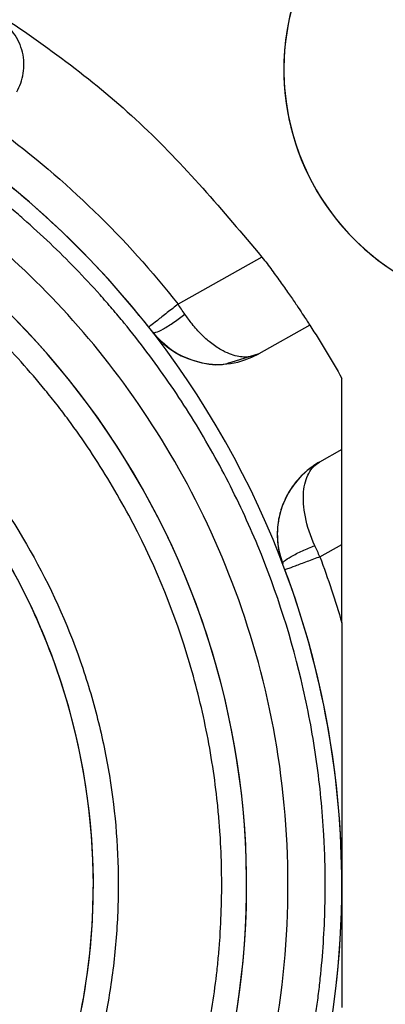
# Model space of a CAD drawing. Header units: millimetres. Extents: x 0 to 138, y -6 to 29.
# Tile 12 of 15: x 65.76 to 70.17, y 11.11 to 23. Entities that reach past the tile are written whole.
import ezdxf

# ---------------------------------------------------------------- set-up
doc = ezdxf.new("R2010")
doc.units = ezdxf.units.MM

msp = doc.modelspace()

# ---------------------------------------------------------------- linework, layer by layer
at = {"color": 7, "linetype": 'Continuous', "lineweight": 25}
for p, q in [((68.686, 20.135), (67.672, 19.565)), ((69.263, 19.312), (68.647, 18.966)), ((68.647, 18.966), (68.31, 18.862)), ((69.65, 17.809), (69.65, 18.669)), ((69.65, 17.809), (69.381, 17.658)), ((69.386, 16.513), (69.65, 16.662)), ((69.65, 15.714), (69.65, 16.662)), ((68.5, 12.55), (68.5, 12.55))]:
    msp.add_line(p, q, dxfattribs=at)
for centre, radius, start, end in [((71.85, 22.4), 2.9, 42.2406, 238.7991), ((71.85, 22.4), 2.9, 75.9638, 238.7991), ((58.75, 12.55), 10.9, 120, 60), ((58.75, 12.55), 10.9, 38.1776, 53.452), ((58.75, 12.55), 9.75, 120, 60), ((58.75, 12.55), 9.75, 120, 324.6335), ((58.75, 12.55), 9.75, 345.3431, 60), ((58.75, 12.55), 7.9, 140.4477, 78.5311), ((68.157, 19.838), 1, 217.7646, 299.3081), ((69.871, 16.786), 1, 119.3081, 200.8516), ((58.75, 12.55), 10.9, 0, 20.4386), ((58.75, 12.55), 10.9, 332.3705, 0)]:
    msp.add_arc(centre, radius, start, end, dxfattribs=at)
for points, knots in [([(63.006, 24.264), (63.183, 24.212), (64.06, 23.951), (65.5, 23.12), (67.269, 21.814), (68.214, 20.694), (68.686, 20.135)], [0, 0, 0, 0, 0.0776174, 0.3850783, 0.6925391, 1, 1, 1, 1]), ([(65.725, 22.131), (65.762, 22.196), (65.791, 22.272), (65.817, 22.436), (65.814, 22.524), (65.774, 22.692), (65.736, 22.772), (65.638, 22.906), (65.578, 22.961), (65.515, 23.002)], [0, 0, 0, 0, 0.25, 0.25, 0.5, 0.5, 0.75, 0.75, 1, 1, 1, 1]), ([(53.4, 21.816), (53.159, 21.677), (52.806, 21.455), (52.411, 21.172), (52.217, 21.025), (52.135, 20.96), (52.08, 20.917), (52.054, 20.896), (51.8, 20.691), (51.474, 20.405), (51.115, 20.049), (50.965, 19.891), (50.866, 19.785), (50.819, 19.733), (50.57, 19.455), (50.287, 19.11), (50.026, 18.748), (49.857, 18.503), (49.776, 18.38), (49.373, 17.74), (49.096, 17.204), (48.749, 16.365), (48.593, 15.94), (48.465, 15.506), (48.386, 15.215), (48.349, 15.066), (48.25, 14.63), (48.169, 14.191), (48.107, 13.674), (48.088, 13.451), (48.076, 13.303), (48.071, 13.226), (48.051, 12.864), (48.044, 12.43), (48.067, 11.924), (48.086, 11.672), (48.096, 11.563), (48.102, 11.491), (48.106, 11.454), (48.169, 10.865), (48.27, 10.319), (48.487, 9.512), (48.61, 9.114), (48.781, 8.658), (48.873, 8.433), (48.914, 8.337), (48.942, 8.273), (48.955, 8.242), (49.088, 7.944), (49.28, 7.555), (49.531, 7.116), (49.644, 6.93), (49.721, 6.807), (49.759, 6.748), (49.964, 6.436), (50.223, 6.073), (50.506, 5.728), (50.699, 5.501), (50.796, 5.391), (51.31, 4.836), (51.756, 4.429), (52.476, 3.877), (52.847, 3.617), (53.233, 3.381), (53.494, 3.229), (53.628, 3.154), (54.024, 2.946), (54.427, 2.754), (54.91, 2.561), (55.12, 2.484), (55.26, 2.435), (55.333, 2.41), (55.677, 2.297), (56.095, 2.178), (56.589, 2.069), (56.838, 2.022), (56.945, 2.003), (57.017, 1.991), (57.054, 1.985), (57.639, 1.893), (58.193, 1.85), (59.028, 1.85), (59.445, 1.866), (59.929, 1.914), (60.17, 1.944), (60.274, 1.959), (60.343, 1.969), (60.376, 1.974), (60.698, 2.025), (61.124, 2.109), (61.613, 2.238), (61.821, 2.3), (61.96, 2.343), (62.027, 2.364), (62.381, 2.481), (62.799, 2.638), (63.206, 2.821), (63.475, 2.949), (63.606, 3.014), (64.275, 3.367), (64.784, 3.693), (65.504, 4.245), (65.851, 4.536), (66.179, 4.848), (66.393, 5.06), (66.5, 5.171), (66.804, 5.499), (67.093, 5.839), (67.405, 6.255), (67.533, 6.438), (67.617, 6.561), (67.66, 6.625), (67.859, 6.928), (68.082, 7.301), (68.315, 7.75), (68.425, 7.978), (68.47, 8.077), (68.5, 8.143), (68.516, 8.178), (68.756, 8.718), (68.941, 9.243), (69.157, 10.05), (69.25, 10.456), (69.329, 10.936), (69.362, 11.177), (69.374, 11.281), (69.383, 11.35), (69.386, 11.383), (69.421, 11.707), (69.449, 12.141), (69.451, 12.647), (69.446, 12.864), (69.44, 13.009), (69.437, 13.079), (69.416, 13.451), (69.372, 13.896), (69.301, 14.336), (69.247, 14.629), (69.218, 14.773), (69.05, 15.51), (68.867, 16.086), (68.52, 16.924), (68.329, 17.335), (68.113, 17.732), (67.963, 17.994), (67.884, 18.126), (67.645, 18.504), (67.392, 18.872), (67.07, 19.281), (66.927, 19.452), (66.83, 19.565), (66.779, 19.623), (66.538, 19.893), (66.236, 20.205), (65.862, 20.547), (65.67, 20.712), (65.586, 20.781), (65.53, 20.828), (65.501, 20.851), (65.041, 21.223), (64.583, 21.538), (64.1, 21.816)], [0, 0, 0, 0, 0.015625, 0.023437, 0.027344, 0.029297, 0.029297, 0.03125, 0.03125, 0.046875, 0.054687, 0.058594, 0.058594, 0.0625, 0.0625, 0.078125, 0.085937, 0.085937, 0.09375, 0.09375, 0.125, 0.125, 0.140625, 0.148437, 0.148437, 0.15625, 0.15625, 0.171875, 0.179687, 0.183594, 0.183594, 0.1875, 0.1875, 0.203125, 0.210937, 0.214844, 0.216797, 0.216797, 0.21875, 0.21875, 0.25, 0.25, 0.265625, 0.273437, 0.277344, 0.279297, 0.279297, 0.28125, 0.28125, 0.296875, 0.304687, 0.308594, 0.308594, 0.3125, 0.3125, 0.328125, 0.335937, 0.335937, 0.34375, 0.34375, 0.375, 0.375, 0.390625, 0.398437, 0.398437, 0.40625, 0.40625, 0.421875, 0.429687, 0.433594, 0.433594, 0.4375, 0.4375, 0.453125, 0.460937, 0.464844, 0.466797, 0.466797, 0.46875, 0.46875, 0.5, 0.5, 0.515625, 0.523437, 0.527344, 0.529297, 0.529297, 0.53125, 0.53125, 0.546875, 0.554687, 0.558594, 0.558594, 0.5625, 0.5625, 0.578125, 0.585937, 0.585937, 0.59375, 0.59375, 0.625, 0.625, 0.640625, 0.648437, 0.648437, 0.65625, 0.65625, 0.671875, 0.679687, 0.683594, 0.683594, 0.6875, 0.6875, 0.703125, 0.710937, 0.714844, 0.716797, 0.716797, 0.71875, 0.71875, 0.75, 0.75, 0.765625, 0.773437, 0.777344, 0.779297, 0.779297, 0.78125, 0.78125, 0.796875, 0.804687, 0.808594, 0.808594, 0.8125, 0.8125, 0.828125, 0.835937, 0.835937, 0.84375, 0.84375, 0.875, 0.875, 0.890625, 0.898437, 0.898437, 0.90625, 0.90625, 0.921875, 0.929687, 0.933594, 0.933594, 0.9375, 0.9375, 0.953125, 0.960937, 0.964844, 0.966797, 0.966797, 0.96875, 0.96875, 1, 1, 1, 1]), ([(53.625, 21.427), (52.91, 21.014), (52.176, 20.476), (51.135, 19.429), (50.798, 19.04), (50.168, 18.18), (49.875, 17.709), (49.356, 16.691), (49.131, 16.143), (48.775, 14.986), (48.644, 14.377), (48.496, 13.121), (48.48, 12.475), (48.571, 11.18), (48.68, 10.53), (49.019, 9.264), (49.25, 8.647), (49.818, 7.48), (50.156, 6.928), (50.912, 5.915), (51.33, 5.453), (52.217, 4.629), (52.685, 4.267), (53.643, 3.644), (54.133, 3.383), (55.108, 2.954), (55.594, 2.785), (57.02, 2.399), (57.925, 2.3), (59.575, 2.3), (60.48, 2.399), (61.906, 2.785), (62.392, 2.954), (63.367, 3.383), (63.857, 3.644), (64.815, 4.267), (65.283, 4.629), (66.17, 5.453), (66.588, 5.915), (67.344, 6.928), (67.682, 7.48), (68.25, 8.647), (68.481, 9.264), (68.82, 10.53), (68.929, 11.18), (69.02, 12.475), (69.004, 13.121), (68.856, 14.377), (68.725, 14.986), (68.369, 16.143), (68.144, 16.691), (67.625, 17.709), (67.332, 18.18), (66.702, 19.04), (66.365, 19.429), (65.324, 20.476), (64.59, 21.014), (63.875, 21.427)], [0, 0, 0, 0, 0.0625, 0.0625, 0.09375, 0.09375, 0.125, 0.125, 0.15625, 0.15625, 0.1875, 0.1875, 0.21875, 0.21875, 0.25, 0.25, 0.28125, 0.28125, 0.3125, 0.3125, 0.34375, 0.34375, 0.375, 0.375, 0.40625, 0.40625, 0.4375, 0.4375, 0.5, 0.5, 0.5625, 0.5625, 0.59375, 0.59375, 0.625, 0.625, 0.65625, 0.65625, 0.6875, 0.6875, 0.71875, 0.71875, 0.75, 0.75, 0.78125, 0.78125, 0.8125, 0.8125, 0.84375, 0.84375, 0.875, 0.875, 0.90625, 0.90625, 0.9375, 0.9375, 1, 1, 1, 1]), ([(67.917, 10.256), (67.984, 10.522), (68.066, 10.923), (68.131, 11.395), (68.156, 11.633), (68.165, 11.735), (68.171, 11.803), (68.173, 11.836), (68.196, 12.159), (68.208, 12.589), (68.186, 13.091), (68.17, 13.306), (68.157, 13.45), (68.151, 13.519), (68.109, 13.89), (68.039, 14.33), (67.938, 14.765), (67.864, 15.053), (67.824, 15.194), (67.599, 15.921), (67.365, 16.48), (66.934, 17.284), (66.7, 17.674), (66.395, 18.108), (66.258, 18.29), (66.164, 18.41), (66.116, 18.47), (65.88, 18.759), (65.582, 19.091), (65.207, 19.453), (65.013, 19.627), (64.929, 19.7), (64.872, 19.749), (64.842, 19.774), (64.594, 19.982), (64.251, 20.243), (63.832, 20.52), (63.617, 20.651), (63.524, 20.705), (63.462, 20.742), (63.429, 20.76), (62.923, 21.046), (62.427, 21.273), (61.911, 21.456)], [0, 0, 0, 0, 0.0625, 0.09375, 0.109375, 0.117187, 0.117187, 0.125, 0.125, 0.1875, 0.21875, 0.234375, 0.234375, 0.25, 0.25, 0.3125, 0.34375, 0.34375, 0.375, 0.375, 0.5, 0.5, 0.5625, 0.59375, 0.609375, 0.609375, 0.625, 0.625, 0.6875, 0.71875, 0.734375, 0.742187, 0.742187, 0.75, 0.75, 0.8125, 0.84375, 0.859375, 0.867187, 0.867187, 0.875, 0.875, 1, 1, 1, 1]), ([(61.609, 20.235), (62.048, 20.072), (62.678, 19.775), (63.362, 19.338), (63.644, 19.131), (63.829, 18.988), (63.927, 18.91), (64.398, 18.516), (64.742, 18.171), (65.365, 17.42), (65.647, 17.012), (66.13, 16.16), (66.381, 15.606), (66.569, 15.023), (66.64, 14.787), (66.673, 14.667), (66.759, 14.327), (66.901, 13.644), (66.954, 12.951), (66.948, 12.252), (66.936, 12.017), (66.893, 11.554), (66.799, 10.864), (66.618, 10.192), (66.418, 9.642), (66.373, 9.525), (66.279, 9.298), (66.131, 8.962), (65.849, 8.422), (65.585, 8.012), (65.301, 7.612), (65.149, 7.417), (64.671, 6.856), (64.149, 6.344), (63.561, 5.905), (63.256, 5.698), (63.152, 5.631), (62.953, 5.508), (62.451, 5.213), (61.924, 4.974), (61.048, 4.665), (60.592, 4.546), (59.677, 4.389), (59.216, 4.35), (58.75, 4.35)], [0, 0, 0, 0, 0.0625, 0.09375, 0.109375, 0.109375, 0.125, 0.125, 0.1875, 0.1875, 0.25, 0.25, 0.3125, 0.328125, 0.328125, 0.34375, 0.34375, 0.375, 0.4375, 0.4375, 0.46875, 0.46875, 0.5, 0.5625, 0.5625, 0.578125, 0.578125, 0.59375, 0.625, 0.65625, 0.65625, 0.6875, 0.6875, 0.75, 0.78125, 0.78125, 0.796875, 0.796875, 0.8125, 0.875, 0.875, 0.9375, 0.9375, 1, 1, 1, 1]), ([(68.686, 20.135), (68.706, 20.108), (68.747, 20.055), (68.806, 19.975), (68.863, 19.897), (68.936, 19.795), (69.021, 19.675), (69.107, 19.549), (69.176, 19.446), (69.226, 19.37), (69.257, 19.321), (69.261, 19.315), (69.263, 19.312)], [0, 0, 0, 0, 0.063929, 0.127209, 0.190467, 0.25433, 0.380587, 0.50675, 0.630039, 0.753455, 0.876541, 1, 1, 1, 1]), ([(66.65, 12.55), (66.65, 13.347), (66.528, 14.144), (66.053, 15.666), (65.7, 16.39), (64.792, 17.701), (64.239, 18.287), (62.982, 19.268), (62.279, 19.663), (61.533, 19.944)], [0, 0, 0, 0, 0.25, 0.25, 0.5, 0.5, 0.75, 0.75, 1, 1, 1, 1]), ([(67.672, 19.565), (67.631, 19.533), (67.586, 19.497), (67.498, 19.429), (67.457, 19.396), (67.388, 19.342), (67.361, 19.32), (67.326, 19.293), (67.318, 19.287), (67.318, 19.287)], [0, 0, 0, 0, 0.25, 0.25, 0.5, 0.5, 0.75, 0.75, 1, 1, 1, 1]), ([(67.367, 19.225), (67.371, 19.219), (67.384, 19.219), (67.427, 19.232), (67.458, 19.246), (67.533, 19.289), (67.578, 19.316), (67.668, 19.378), (67.713, 19.411), (67.755, 19.443)], [0, 0, 0, 0, 0.25, 0.25, 0.5, 0.5, 0.75, 0.75, 1, 1, 1, 1]), ([(68.647, 18.966), (68.63, 18.957), (68.595, 18.94), (68.534, 18.927), (68.464, 18.924), (68.384, 18.935), (68.292, 18.963), (68.185, 19.015), (68.071, 19.092), (67.952, 19.198), (67.848, 19.314), (67.784, 19.403), (67.755, 19.443)], [0, 0, 0, 0, 0.076165, 0.157734, 0.245047, 0.338272, 0.437405, 0.542572, 0.673513, 0.781083, 0.902364, 1, 1, 1, 1]), ([(68.31, 18.862), (68.289, 18.854), (68.169, 18.813), (67.92, 18.855), (67.604, 18.974), (67.443, 19.144), (67.367, 19.225)], [0, 0, 0, 0, 0.068272, 0.380271, 0.705238, 1, 1, 1, 1]), ([(69.65, 16.662), (69.65, 16.702), (69.65, 16.777), (69.65, 16.882), (69.65, 16.973), (69.65, 17.05), (69.65, 17.162), (69.65, 17.301), (69.65, 17.458), (69.65, 17.586), (69.649, 17.686), (69.649, 17.757), (69.65, 17.801), (69.65, 17.806), (69.65, 17.809)], [0, 0, 0, 0, 0.0705017, 0.1332944, 0.1883782, 0.2357539, 0.2754241, 0.399439, 0.5091431, 0.6156297, 0.7174125, 0.8150033, 0.9089826, 1, 1, 1, 1]), ([(69.381, 17.658), (69.356, 17.643), (69.304, 17.612), (69.229, 17.554), (69.155, 17.486), (69.084, 17.406), (69.002, 17.289), (68.928, 17.136), (68.879, 16.956), (68.873, 16.839), (68.871, 16.786)], [0, 0, 0, 0, 0.086559, 0.178449, 0.275947, 0.379312, 0.488526, 0.686245, 0.856857, 1, 1, 1, 1]), ([(69.324, 16.648), (69.27, 16.765), (69.232, 16.884), (69.187, 17.106), (69.181, 17.208), (69.196, 17.385), (69.218, 17.461), (69.284, 17.582), (69.328, 17.628), (69.381, 17.658)], [0, 0, 0, 0, 0.25, 0.25, 0.5, 0.5, 0.75, 0.75, 1, 1, 1, 1]), ([(68.871, 16.786), (68.872, 16.753), (68.873, 16.689), (68.888, 16.596), (68.908, 16.51), (68.927, 16.456), (68.936, 16.43)], [0, 0, 0, 0, 0.276131, 0.534653, 0.776131, 1, 1, 1, 1]), ([(68.936, 16.43), (68.933, 16.437), (68.939, 16.448), (68.974, 16.478), (69.002, 16.497), (69.078, 16.54), (69.124, 16.563), (69.223, 16.607), (69.275, 16.629), (69.324, 16.648)], [0, 0, 0, 0, 0.25, 0.25, 0.5, 0.5, 0.75, 0.75, 1, 1, 1, 1]), ([(69.386, 16.513), (69.336, 16.495), (69.282, 16.475), (69.178, 16.436), (69.128, 16.418), (69.046, 16.387), (69.014, 16.375), (68.973, 16.36), (68.964, 16.356), (68.964, 16.356)], [0, 0, 0, 0, 0.25, 0.25, 0.5, 0.5, 0.75, 0.75, 1, 1, 1, 1]), ([(69.65, 15.714), (69.65, 15.644), (69.65, 15.499), (69.65, 15.275), (69.65, 15.037), (69.65, 14.785), (69.65, 14.52), (69.65, 14.209), (69.65, 13.843), (69.65, 13.277), (69.65, 12.841), (69.65, 12.55)], [0, 0, 0, 0, 0.06571, 0.135805, 0.210346, 0.289386, 0.372968, 0.461128, 0.583313, 0.721401, 1, 1, 1, 1]), ([(58.75, 4.65), (59.784, 4.65), (60.818, 4.856), (62.729, 5.647), (63.605, 6.233), (65.067, 7.695), (65.653, 8.571), (66.444, 10.482), (66.65, 11.516), (66.65, 12.55)], [0, 0, 0, 0, 0.25, 0.25, 0.5, 0.5, 0.75, 0.75, 1, 1, 1, 1]), ([(69.65, 12.55), (69.65, 12.41), (69.65, 12.173), (69.65, 11.795), (69.65, 11.441), (69.65, 11.185), (69.65, 11.07)], [0, 0, 0, 0, 0.2834054, 0.4828411, 0.7672215, 1, 1, 1, 1])]:
    msp.add_open_spline(points, degree=3, knots=knots, dxfattribs=at)
for points in [[(65.509, 21.668), (66.324, 21.064), (67.045, 20.363), (67.672, 19.565)], [(67.755, 19.443), (67.728, 19.484), (67.7, 19.525), (67.672, 19.565)], [(69.263, 19.312), (69.399, 19.101), (69.528, 18.887), (69.65, 18.669)], [(69.386, 16.513), (69.365, 16.558), (69.345, 16.603), (69.324, 16.648)], [(69.386, 16.513), (69.484, 16.25), (69.572, 15.984), (69.65, 15.714)]]:
    msp.add_open_spline(points, degree=3, dxfattribs=at)

doc.saveas('drawing.dxf')
